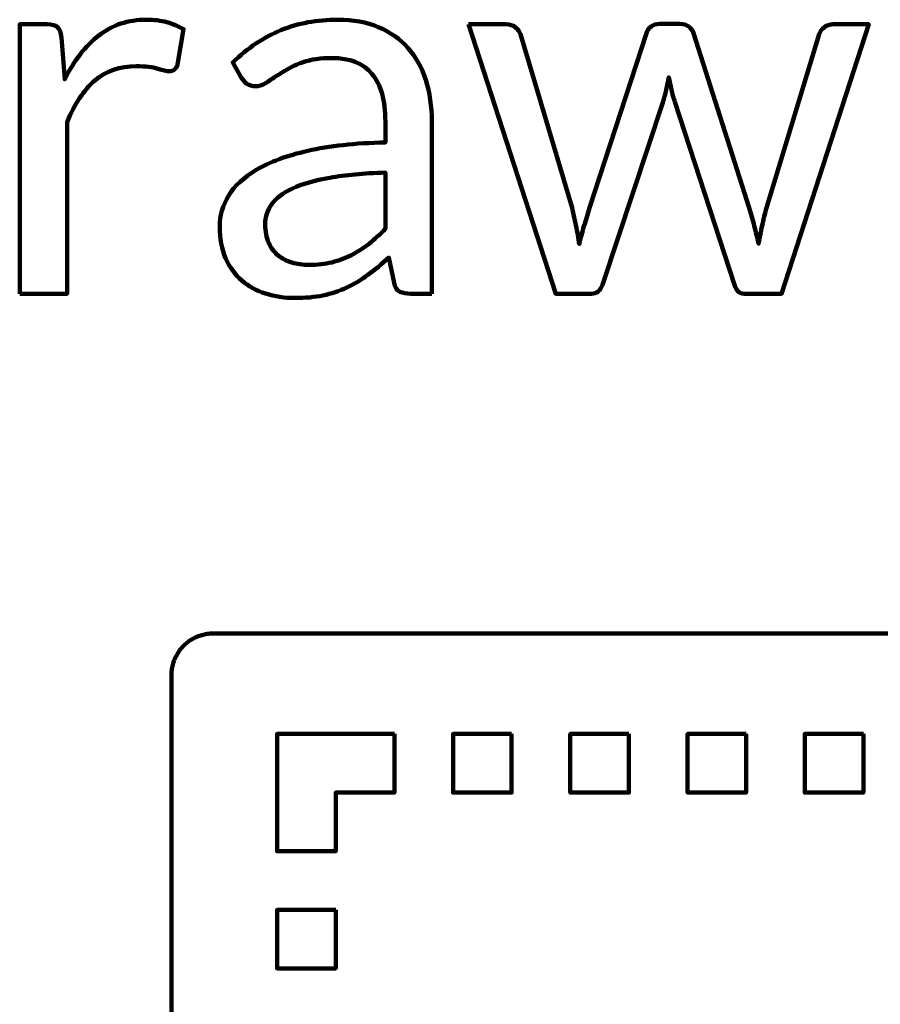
# Model space of a CAD drawing. Header units: millimetres. Extents: x -633 to 605, y -921 to 687.
# Tile 43 of 83: x 229 to 270, y -319 to -272. Entities that reach past the tile are written whole.
import ezdxf

# ---------------------------------------------------------------- set-up
doc = ezdxf.new("R2010")
doc.units = ezdxf.units.MM
doc.header["$MEASUREMENT"] = 0
doc.layers.add('Layer 1', color=7, linetype='Continuous')

msp = doc.modelspace()

# ---------------------------------------------------------------- linework, layer by layer
at = {"layer": 'Layer 1', "color": 1, "lineweight": 100}
for points, knots in [([(228.5567, -284.7667), (228.5567, -284.7667), (228.5567, -271.8967), (228.5567, -271.8967), (228.5567, -271.8967), (228.5567, -271.8967), (229.8567, -271.8967), (229.8567, -271.8967), (229.8567, -271.8967), (230.1033, -271.8967), (230.2733, -271.9434), (230.3667, -272.0367), (230.3667, -272.0367), (230.46, -272.13), (230.5233, -272.2934), (230.5567, -272.5267), (230.5567, -272.5267), (230.5567, -272.5267), (230.7067, -274.5267), (230.7067, -274.5267), (230.7067, -274.5267), (231.1467, -273.6334), (231.69, -272.9334), (232.3367, -272.4267), (232.3367, -272.4267), (232.9833, -271.9267), (233.7433, -271.6767), (234.6167, -271.6767), (234.6167, -271.6767), (234.9767, -271.6767), (235.3, -271.7167), (235.5867, -271.7967), (235.5867, -271.7967), (235.8733, -271.8767), (236.14, -271.9867), (236.3867, -272.1267), (236.3867, -272.1267), (236.3867, -272.1267), (236.0967, -273.8167), (236.0967, -273.8167), (236.0967, -273.8167), (236.0367, -274.03), (235.9033, -274.1367), (235.6967, -274.1367), (235.6967, -274.1367), (235.5767, -274.1367), (235.3967, -274.0967), (235.1567, -274.0167), (235.1567, -274.0167), (234.91, -273.9367), (234.5667, -273.8967), (234.1267, -273.8967), (234.1267, -273.8967), (233.34, -273.8967), (232.68, -274.1234), (232.1467, -274.5767), (232.1467, -274.5767), (231.62, -275.0367), (231.1767, -275.7034), (230.8167, -276.5767), (230.8167, -276.5767), (230.8167, -276.5767), (230.8167, -284.7667), (230.8167, -284.7667), (230.8167, -284.7667), (230.8167, -284.7667), (228.5567, -284.7667), (228.5567, -284.7667)], [0, 0, 0, 0, 0.0555556, 0.0555556, 0.0555556, 0.0555556, 0.1111111, 0.1111111, 0.1111111, 0.1111111, 0.1666667, 0.1666667, 0.1666667, 0.1666667, 0.2222222, 0.2222222, 0.2222222, 0.2222222, 0.2777778, 0.2777778, 0.2777778, 0.2777778, 0.3333333, 0.3333333, 0.3333333, 0.3333333, 0.3888889, 0.3888889, 0.3888889, 0.3888889, 0.4444444, 0.4444444, 0.4444444, 0.4444444, 0.5, 0.5, 0.5, 0.5, 0.5555556, 0.5555556, 0.5555556, 0.5555556, 0.6111111, 0.6111111, 0.6111111, 0.6111111, 0.6666667, 0.6666667, 0.6666667, 0.6666667, 0.7222222, 0.7222222, 0.7222222, 0.7222222, 0.7777778, 0.7777778, 0.7777778, 0.7777778, 0.8333333, 0.8333333, 0.8333333, 0.8333333, 0.8888889, 0.8888889, 0.8888889, 0.8888889, 1, 1, 1, 1]), ([(248.2429, -284.7667), (248.2429, -284.7667), (247.2429, -284.7667), (247.2429, -284.7667), (247.2429, -284.7667), (247.0229, -284.7667), (246.8462, -284.7334), (246.7129, -284.6667), (246.7129, -284.6667), (246.5729, -284.6), (246.4829, -284.4567), (246.4429, -284.2367), (246.4429, -284.2367), (246.4429, -284.2367), (246.1929, -283.0367), (246.1929, -283.0367), (246.1929, -283.0367), (245.8529, -283.3434), (245.5195, -283.6167), (245.1929, -283.8567), (245.1929, -283.8567), (244.8729, -284.0967), (244.5362, -284.3), (244.1829, -284.4667), (244.1829, -284.4667), (243.8295, -284.6334), (243.4495, -284.76), (243.0429, -284.8467), (243.0429, -284.8467), (242.6429, -284.9267), (242.1962, -284.9667), (241.7029, -284.9667), (241.7029, -284.9667), (241.2029, -284.9667), (240.7362, -284.8967), (240.3029, -284.7567), (240.3029, -284.7567), (239.8695, -284.6167), (239.4895, -284.41), (239.1629, -284.1367), (239.1629, -284.1367), (238.8429, -283.8567), (238.5862, -283.5), (238.3929, -283.0667), (238.3929, -283.0667), (238.2062, -282.64), (238.1129, -282.1367), (238.1129, -281.5567), (238.1129, -281.5567), (238.1129, -281.0434), (238.2529, -280.5534), (238.5329, -280.0867), (238.5329, -280.0867), (238.8129, -279.62), (239.2629, -279.2034), (239.8829, -278.8367), (239.8829, -278.8367), (240.5029, -278.47), (241.3162, -278.17), (242.3229, -277.9367), (242.3229, -277.9367), (243.3362, -277.7034), (244.5695, -277.57), (246.0229, -277.5367), (246.0229, -277.5367), (246.0229, -277.5367), (246.0229, -276.5367), (246.0229, -276.5367), (246.0229, -276.5367), (246.0229, -275.5367), (245.8095, -274.78), (245.3829, -274.2667), (245.3829, -274.2667), (244.9562, -273.76), (244.3229, -273.5067), (243.4829, -273.5067), (243.4829, -273.5067), (242.9362, -273.5067), (242.4729, -273.5734), (242.0929, -273.7067), (242.0929, -273.7067), (241.7129, -273.8467), (241.3862, -274.0034), (241.1129, -274.1767), (241.1129, -274.1767), (240.8395, -274.35), (240.6029, -274.5067), (240.4029, -274.6467), (240.4029, -274.6467), (240.2029, -274.7867), (240.0062, -274.8567), (239.8129, -274.8567), (239.8129, -274.8567), (239.6595, -274.8567), (239.5262, -274.8167), (239.4129, -274.7367), (239.4129, -274.7367), (239.2995, -274.6567), (239.2095, -274.5567), (239.1429, -274.4367), (239.1429, -274.4367), (239.1429, -274.4367), (238.7329, -273.7167), (238.7329, -273.7167), (238.7329, -273.7167), (239.4462, -273.03), (240.2129, -272.5167), (241.0329, -272.1767), (241.0329, -272.1767), (241.8529, -271.8434), (242.7629, -271.6767), (243.7629, -271.6767), (243.7629, -271.6767), (244.4829, -271.6767), (245.1229, -271.7934), (245.6829, -272.0267), (245.6829, -272.0267), (246.2429, -272.2667), (246.7129, -272.5967), (247.0929, -273.0167), (247.0929, -273.0167), (247.4729, -273.4434), (247.7595, -273.9567), (247.9529, -274.5567), (247.9529, -274.5567), (248.1462, -275.1567), (248.2429, -275.8167), (248.2429, -276.5367), (248.2429, -276.5367), (248.2429, -276.5367), (248.2429, -284.7667), (248.2429, -284.7667)], [0, 0, 0, 0, 0.0294118, 0.0294118, 0.0294118, 0.0294118, 0.0588235, 0.0588235, 0.0588235, 0.0588235, 0.0882353, 0.0882353, 0.0882353, 0.0882353, 0.1176471, 0.1176471, 0.1176471, 0.1176471, 0.1470588, 0.1470588, 0.1470588, 0.1470588, 0.1764706, 0.1764706, 0.1764706, 0.1764706, 0.2058824, 0.2058824, 0.2058824, 0.2058824, 0.2352941, 0.2352941, 0.2352941, 0.2352941, 0.2647059, 0.2647059, 0.2647059, 0.2647059, 0.2941176, 0.2941176, 0.2941176, 0.2941176, 0.3235294, 0.3235294, 0.3235294, 0.3235294, 0.3529412, 0.3529412, 0.3529412, 0.3529412, 0.3823529, 0.3823529, 0.3823529, 0.3823529, 0.4117647, 0.4117647, 0.4117647, 0.4117647, 0.4411765, 0.4411765, 0.4411765, 0.4411765, 0.4705882, 0.4705882, 0.4705882, 0.4705882, 0.5, 0.5, 0.5, 0.5, 0.5294118, 0.5294118, 0.5294118, 0.5294118, 0.5588235, 0.5588235, 0.5588235, 0.5588235, 0.5882353, 0.5882353, 0.5882353, 0.5882353, 0.6176471, 0.6176471, 0.6176471, 0.6176471, 0.6470588, 0.6470588, 0.6470588, 0.6470588, 0.6764706, 0.6764706, 0.6764706, 0.6764706, 0.7058824, 0.7058824, 0.7058824, 0.7058824, 0.7352941, 0.7352941, 0.7352941, 0.7352941, 0.7647059, 0.7647059, 0.7647059, 0.7647059, 0.7941176, 0.7941176, 0.7941176, 0.7941176, 0.8235294, 0.8235294, 0.8235294, 0.8235294, 0.8529412, 0.8529412, 0.8529412, 0.8529412, 0.8823529, 0.8823529, 0.8823529, 0.8823529, 0.9117647, 0.9117647, 0.9117647, 0.9117647, 0.9411765, 0.9411765, 0.9411765, 0.9411765, 1, 1, 1, 1]), ([(250.0007, -271.8967), (250.0007, -271.8967), (251.7807, -271.8967), (251.7807, -271.8967), (251.7807, -271.8967), (251.9673, -271.8967), (252.1173, -271.9434), (252.2307, -272.0367), (252.2307, -272.0367), (252.3507, -272.13), (252.4307, -272.24), (252.4707, -272.3667), (252.4707, -272.3667), (252.4707, -272.3667), (254.9407, -280.6567), (254.9407, -280.6567), (254.9407, -280.6567), (255.0073, -280.9567), (255.0707, -281.25), (255.1307, -281.5367), (255.1307, -281.5367), (255.1907, -281.8167), (255.2407, -282.1034), (255.2807, -282.3967), (255.2807, -282.3967), (255.3473, -282.1034), (255.424, -281.8167), (255.5107, -281.5367), (255.5107, -281.5367), (255.5973, -281.25), (255.6873, -280.9567), (255.7807, -280.6567), (255.7807, -280.6567), (255.7807, -280.6567), (258.4907, -272.3167), (258.4907, -272.3167), (258.4907, -272.3167), (258.5373, -272.19), (258.614, -272.0867), (258.7207, -272.0067), (258.7207, -272.0067), (258.8273, -271.92), (258.9607, -271.8767), (259.1207, -271.8767), (259.1207, -271.8767), (259.1207, -271.8767), (260.0907, -271.8767), (260.0907, -271.8767), (260.0907, -271.8767), (260.264, -271.8767), (260.404, -271.92), (260.5107, -272.0067), (260.5107, -272.0067), (260.624, -272.0867), (260.7007, -272.19), (260.7407, -272.3167), (260.7407, -272.3167), (260.7407, -272.3167), (263.4007, -280.6567), (263.4007, -280.6567), (263.4007, -280.6567), (263.494, -280.95), (263.574, -281.24), (263.6407, -281.5267), (263.6407, -281.5267), (263.714, -281.8134), (263.784, -282.0967), (263.8507, -282.3767), (263.8507, -282.3767), (263.8973, -282.0967), (263.954, -281.8067), (264.0207, -281.5067), (264.0207, -281.5067), (264.0873, -281.2), (264.1573, -280.9167), (264.2307, -280.6567), (264.2307, -280.6567), (264.2307, -280.6567), (266.7507, -272.3667), (266.7507, -272.3667), (266.7507, -272.3667), (266.7907, -272.2334), (266.8707, -272.1234), (266.9907, -272.0367), (266.9907, -272.0367), (267.1107, -271.9434), (267.2507, -271.8967), (267.4107, -271.8967), (267.4107, -271.8967), (267.4107, -271.8967), (269.1107, -271.8967), (269.1107, -271.8967), (269.1107, -271.8967), (269.1107, -271.8967), (264.9507, -284.7667), (264.9507, -284.7667), (264.9507, -284.7667), (264.9507, -284.7667), (263.1607, -284.7667), (263.1607, -284.7667), (263.1607, -284.7667), (262.934, -284.7667), (262.7807, -284.6234), (262.7007, -284.3367), (262.7007, -284.3367), (262.7007, -284.3367), (259.8507, -275.6067), (259.8507, -275.6067), (259.8507, -275.6067), (259.784, -275.4134), (259.7307, -275.2167), (259.6907, -275.0167), (259.6907, -275.0167), (259.644, -274.8167), (259.6007, -274.62), (259.5607, -274.4267), (259.5607, -274.4267), (259.5207, -274.62), (259.4773, -274.82), (259.4307, -275.0267), (259.4307, -275.0267), (259.3907, -275.2267), (259.3373, -275.4267), (259.2707, -275.6267), (259.2707, -275.6267), (259.2707, -275.6267), (256.3907, -284.3367), (256.3907, -284.3367), (256.3907, -284.3367), (256.2973, -284.6234), (256.124, -284.7667), (255.8707, -284.7667), (255.8707, -284.7667), (255.8707, -284.7667), (254.1607, -284.7667), (254.1607, -284.7667), (254.1607, -284.7667), (254.1607, -284.7667), (250.0007, -271.8967), (250.0007, -271.8967)], [0, 0, 0, 0, 0.0277778, 0.0277778, 0.0277778, 0.0277778, 0.0555556, 0.0555556, 0.0555556, 0.0555556, 0.0833333, 0.0833333, 0.0833333, 0.0833333, 0.1111111, 0.1111111, 0.1111111, 0.1111111, 0.1388889, 0.1388889, 0.1388889, 0.1388889, 0.1666667, 0.1666667, 0.1666667, 0.1666667, 0.1944444, 0.1944444, 0.1944444, 0.1944444, 0.2222222, 0.2222222, 0.2222222, 0.2222222, 0.25, 0.25, 0.25, 0.25, 0.2777778, 0.2777778, 0.2777778, 0.2777778, 0.3055556, 0.3055556, 0.3055556, 0.3055556, 0.3333333, 0.3333333, 0.3333333, 0.3333333, 0.3611111, 0.3611111, 0.3611111, 0.3611111, 0.3888889, 0.3888889, 0.3888889, 0.3888889, 0.4166667, 0.4166667, 0.4166667, 0.4166667, 0.4444444, 0.4444444, 0.4444444, 0.4444444, 0.4722222, 0.4722222, 0.4722222, 0.4722222, 0.5, 0.5, 0.5, 0.5, 0.5277778, 0.5277778, 0.5277778, 0.5277778, 0.5555556, 0.5555556, 0.5555556, 0.5555556, 0.5833333, 0.5833333, 0.5833333, 0.5833333, 0.6111111, 0.6111111, 0.6111111, 0.6111111, 0.6388889, 0.6388889, 0.6388889, 0.6388889, 0.6666667, 0.6666667, 0.6666667, 0.6666667, 0.6944444, 0.6944444, 0.6944444, 0.6944444, 0.7222222, 0.7222222, 0.7222222, 0.7222222, 0.75, 0.75, 0.75, 0.75, 0.7777778, 0.7777778, 0.7777778, 0.7777778, 0.8055556, 0.8055556, 0.8055556, 0.8055556, 0.8333333, 0.8333333, 0.8333333, 0.8333333, 0.8611111, 0.8611111, 0.8611111, 0.8611111, 0.8888889, 0.8888889, 0.8888889, 0.8888889, 0.9166667, 0.9166667, 0.9166667, 0.9166667, 0.9444444, 0.9444444, 0.9444444, 0.9444444, 1, 1, 1, 1]), ([(242.3829, -283.3867), (242.7762, -283.3867), (243.1395, -283.3467), (243.4729, -283.2667), (243.4729, -283.2667), (243.7995, -283.18), (244.1095, -283.0634), (244.4029, -282.9167), (244.4029, -282.9167), (244.6962, -282.77), (244.9762, -282.59), (245.2429, -282.3767), (245.2429, -282.3767), (245.5095, -282.1634), (245.7695, -281.9234), (246.0229, -281.6567), (246.0229, -281.6567), (246.0229, -281.6567), (246.0229, -278.9767), (246.0229, -278.9767), (246.0229, -278.9767), (244.9829, -279.01), (244.0995, -279.0934), (243.3729, -279.2267), (243.3729, -279.2267), (242.6395, -279.3534), (242.0462, -279.5234), (241.5929, -279.7367), (241.5929, -279.7367), (241.1329, -279.95), (240.7995, -280.2), (240.5929, -280.4867), (240.5929, -280.4867), (240.3862, -280.7734), (240.2829, -281.0967), (240.2829, -281.4567), (240.2829, -281.4567), (240.2829, -281.79), (240.3395, -282.08), (240.4529, -282.3267), (240.4529, -282.3267), (240.5595, -282.5734), (240.7062, -282.7734), (240.8929, -282.9267), (240.8929, -282.9267), (241.0795, -283.0867), (241.2995, -283.2034), (241.5529, -283.2767), (241.5529, -283.2767), (241.8062, -283.35), (242.0829, -283.3867), (242.3829, -283.3867)], [0, 0, 0, 0, 0.0714286, 0.0714286, 0.0714286, 0.0714286, 0.1428571, 0.1428571, 0.1428571, 0.1428571, 0.2142857, 0.2142857, 0.2142857, 0.2142857, 0.2857143, 0.2857143, 0.2857143, 0.2857143, 0.3571429, 0.3571429, 0.3571429, 0.3571429, 0.4285714, 0.4285714, 0.4285714, 0.4285714, 0.5, 0.5, 0.5, 0.5, 0.5714286, 0.5714286, 0.5714286, 0.5714286, 0.6428571, 0.6428571, 0.6428571, 0.6428571, 0.7142857, 0.7142857, 0.7142857, 0.7142857, 0.7857143, 0.7857143, 0.7857143, 0.7857143, 0.8571429, 0.8571429, 0.8571429, 0.8571429, 1, 1, 1, 1])]:
    msp.add_open_spline(points, degree=3, knots=knots, dxfattribs=at)
at = {"layer": 'Layer 1', "lineweight": 100}
for points, knots in [([(303.4676, -300.9901), (303.4676, -300.9901), (303.5306, -300.9931), (303.5306, -300.9931), (303.5306, -300.9931), (303.5306, -300.9931), (303.5936, -300.9981), (303.5936, -300.9981), (303.5936, -300.9981), (303.5936, -300.9981), (303.6566, -301.0051), (303.6566, -301.0051), (303.6566, -301.0051), (303.6566, -301.0051), (303.7196, -301.0141), (303.7196, -301.0141), (303.7196, -301.0141), (303.7196, -301.0141), (303.7816, -301.0251), (303.7816, -301.0251), (303.7816, -301.0251), (303.7816, -301.0251), (303.8436, -301.0381), (303.8436, -301.0381), (303.8436, -301.0381), (303.8436, -301.0381), (303.9056, -301.0531), (303.9056, -301.0531), (303.9056, -301.0531), (303.9056, -301.0531), (303.9666, -301.0691), (303.9666, -301.0691), (303.9666, -301.0691), (303.9666, -301.0691), (304.0266, -301.0881), (304.0266, -301.0881), (304.0266, -301.0881), (304.0266, -301.0881), (304.0866, -301.1091), (304.0866, -301.1091), (304.0866, -301.1091), (304.0866, -301.1091), (304.1456, -301.1311), (304.1456, -301.1311), (304.1456, -301.1311), (304.1456, -301.1311), (304.2036, -301.1561), (304.2036, -301.1561), (304.2036, -301.1561), (304.2036, -301.1561), (304.2616, -301.1821), (304.2616, -301.1821), (304.2616, -301.1821), (304.2616, -301.1821), (304.3186, -301.2101), (304.3186, -301.2101), (304.3186, -301.2101), (304.3186, -301.2101), (304.3736, -301.2401), (304.3736, -301.2401), (304.3736, -301.2401), (304.3736, -301.2401), (304.4286, -301.2711), (304.4286, -301.2711), (304.4286, -301.2711), (304.4286, -301.2711), (304.4826, -301.3041), (304.4826, -301.3041), (304.4826, -301.3041), (304.4826, -301.3041), (304.5356, -301.3391), (304.5356, -301.3391), (304.5356, -301.3391), (304.5356, -301.3391), (304.5866, -301.3761), (304.5866, -301.3761), (304.5866, -301.3761), (304.5866, -301.3761), (304.6376, -301.4141), (304.6376, -301.4141), (304.6376, -301.4141), (304.6376, -301.4141), (304.6866, -301.4541), (304.6866, -301.4541), (304.6866, -301.4541), (304.6866, -301.4541), (304.7346, -301.4951), (304.7346, -301.4951), (304.7346, -301.4951), (304.7346, -301.4951), (304.7806, -301.5381), (304.7806, -301.5381), (304.7806, -301.5381), (304.7806, -301.5381), (304.8266, -301.5821), (304.8266, -301.5821), (304.8266, -301.5821), (304.8266, -301.5821), (304.8696, -301.6281), (304.8696, -301.6281), (304.8696, -301.6281), (304.8696, -301.6281), (304.9126, -301.6751), (304.9126, -301.6751), (304.9126, -301.6751), (304.9126, -301.6751), (304.9526, -301.7231), (304.9526, -301.7231), (304.9526, -301.7231), (304.9526, -301.7231), (304.9926, -301.7731), (304.9926, -301.7731), (304.9926, -301.7731), (304.9926, -301.7731), (305.0296, -301.8241), (305.0296, -301.8241), (305.0296, -301.8241), (305.0296, -301.8241), (305.0656, -301.8751), (305.0656, -301.8751), (305.0656, -301.8751), (305.0656, -301.8751), (305.1006, -301.9291), (305.1006, -301.9291), (305.1006, -301.9291), (305.1006, -301.9291), (305.1326, -301.9831), (305.1326, -301.9831), (305.1326, -301.9831), (305.1326, -301.9831), (305.1636, -302.0381), (305.1636, -302.0381), (305.1636, -302.0381), (305.1636, -302.0381), (305.1936, -302.0941), (305.1936, -302.0941), (305.1936, -302.0941), (305.1936, -302.0941), (305.2206, -302.1511), (305.2206, -302.1511), (305.2206, -302.1511), (305.2206, -302.1511), (305.2466, -302.2091), (305.2466, -302.2091), (305.2466, -302.2091), (305.2466, -302.2091), (305.2696, -302.2671), (305.2696, -302.2671), (305.2696, -302.2671), (305.2696, -302.2671), (305.2916, -302.3271), (305.2916, -302.3271), (305.2916, -302.3271), (305.2916, -302.3271), (305.3116, -302.3871), (305.3116, -302.3871), (305.3116, -302.3871), (305.3116, -302.3871), (305.3296, -302.4471), (305.3296, -302.4471), (305.3296, -302.4471), (305.3296, -302.4471), (305.3456, -302.5081), (305.3456, -302.5081), (305.3456, -302.5081), (305.3456, -302.5081), (305.3606, -302.5701), (305.3606, -302.5701), (305.3606, -302.5701), (305.3606, -302.5701), (305.3726, -302.6321), (305.3726, -302.6321), (305.3726, -302.6321), (305.3726, -302.6321), (305.3826, -302.6951), (305.3826, -302.6951), (305.3826, -302.6951), (305.3826, -302.6951), (305.3916, -302.7571), (305.3916, -302.7571), (305.3916, -302.7571), (305.3916, -302.7571), (305.3976, -302.8201), (305.3976, -302.8201), (305.3976, -302.8201), (305.3976, -302.8201), (305.4016, -302.8831), (305.4016, -302.8831), (305.4016, -302.8831), (305.4016, -302.8831), (305.4046, -302.9461), (305.4046, -302.9461), (305.4046, -302.9461), (305.4046, -302.9461), (305.4046, -378.5891), (305.4046, -378.5891), (305.4046, -378.5891), (305.4046, -378.5891), (305.4036, -378.6521), (305.4036, -378.6521), (305.4036, -378.6521), (305.4036, -378.6521), (305.4006, -378.7151), (305.4006, -378.7151), (305.4006, -378.7151), (305.4006, -378.7151), (305.3956, -378.7781), (305.3956, -378.7781), (305.3956, -378.7781), (305.3956, -378.7781), (305.3886, -378.8411), (305.3886, -378.8411), (305.3886, -378.8411), (305.3886, -378.8411), (305.3796, -378.9041), (305.3796, -378.9041), (305.3796, -378.9041), (305.3796, -378.9041), (305.3686, -378.9661), (305.3686, -378.9661), (305.3686, -378.9661), (305.3686, -378.9661), (305.3556, -379.0281), (305.3556, -379.0281), (305.3556, -379.0281), (305.3556, -379.0281), (305.3406, -379.0901), (305.3406, -379.0901), (305.3406, -379.0901), (305.3406, -379.0901), (305.3246, -379.1511), (305.3246, -379.1511), (305.3246, -379.1511), (305.3246, -379.1511), (305.3056, -379.2111), (305.3056, -379.2111), (305.3056, -379.2111), (305.3056, -379.2111), (305.2846, -379.2711), (305.2846, -379.2711), (305.2846, -379.2711), (305.2846, -379.2711), (305.2626, -379.3301), (305.2626, -379.3301), (305.2626, -379.3301), (305.2626, -379.3301), (305.2376, -379.3881), (305.2376, -379.3881), (305.2376, -379.3881), (305.2376, -379.3881), (305.2116, -379.4461), (305.2116, -379.4461), (305.2116, -379.4461), (305.2116, -379.4461), (305.1836, -379.5031), (305.1836, -379.5031), (305.1836, -379.5031), (305.1836, -379.5031), (305.1536, -379.5581), (305.1536, -379.5581), (305.1536, -379.5581), (305.1536, -379.5581), (305.1226, -379.6131), (305.1226, -379.6131), (305.1226, -379.6131), (305.1226, -379.6131), (305.0896, -379.6671), (305.0896, -379.6671), (305.0896, -379.6671), (305.0896, -379.6671), (305.0546, -379.7201), (305.0546, -379.7201), (305.0546, -379.7201), (305.0546, -379.7201), (305.0176, -379.7711), (305.0176, -379.7711), (305.0176, -379.7711), (305.0176, -379.7711), (304.9796, -379.8221), (304.9796, -379.8221), (304.9796, -379.8221), (304.9796, -379.8221), (304.9396, -379.8711), (304.9396, -379.8711), (304.9396, -379.8711), (304.9396, -379.8711), (304.8986, -379.9191), (304.8986, -379.9191), (304.8986, -379.9191), (304.8986, -379.9191), (304.8556, -379.9651), (304.8556, -379.9651), (304.8556, -379.9651), (304.8556, -379.9651), (304.8116, -380.0111), (304.8116, -380.0111), (304.8116, -380.0111), (304.8116, -380.0111), (304.7656, -380.0541), (304.7656, -380.0541), (304.7656, -380.0541), (304.7656, -380.0541), (304.7186, -380.0971), (304.7186, -380.0971), (304.7186, -380.0971), (304.7186, -380.0971), (304.6706, -380.1371), (304.6706, -380.1371), (304.6706, -380.1371), (304.6706, -380.1371), (304.6206, -380.1771), (304.6206, -380.1771), (304.6206, -380.1771), (304.6206, -380.1771), (304.5696, -380.2141), (304.5696, -380.2141), (304.5696, -380.2141), (304.5696, -380.2141), (304.5186, -380.2501), (304.5186, -380.2501), (304.5186, -380.2501), (304.5186, -380.2501), (304.4646, -380.2851), (304.4646, -380.2851), (304.4646, -380.2851), (304.4646, -380.2851), (304.4106, -380.3171), (304.4106, -380.3171), (304.4106, -380.3171), (304.4106, -380.3171), (304.3556, -380.3481), (304.3556, -380.3481), (304.3556, -380.3481), (304.3556, -380.3481), (304.2996, -380.3781), (304.2996, -380.3781), (304.2996, -380.3781), (304.2996, -380.3781), (304.2426, -380.4051), (304.2426, -380.4051), (304.2426, -380.4051), (304.2426, -380.4051), (304.1846, -380.4311), (304.1846, -380.4311), (304.1846, -380.4311), (304.1846, -380.4311), (304.1266, -380.4541), (304.1266, -380.4541), (304.1266, -380.4541), (304.1266, -380.4541), (304.0666, -380.4761), (304.0666, -380.4761), (304.0666, -380.4761), (304.0666, -380.4761), (304.0066, -380.4961), (304.0066, -380.4961), (304.0066, -380.4961), (304.0066, -380.4961), (303.9466, -380.5141), (303.9466, -380.5141), (303.9466, -380.5141), (303.9466, -380.5141), (303.8856, -380.5301), (303.8856, -380.5301), (303.8856, -380.5301), (303.8856, -380.5301), (303.8236, -380.5451), (303.8236, -380.5451), (303.8236, -380.5451), (303.8236, -380.5451), (303.7616, -380.5571), (303.7616, -380.5571), (303.7616, -380.5571), (303.7616, -380.5571), (303.6986, -380.5671), (303.6986, -380.5671), (303.6986, -380.5671), (303.6986, -380.5671), (303.6366, -380.5761), (303.6366, -380.5761), (303.6366, -380.5761), (303.6366, -380.5761), (303.5736, -380.5821), (303.5736, -380.5821), (303.5736, -380.5821), (303.5736, -380.5821), (303.5106, -380.5861), (303.5106, -380.5861), (303.5106, -380.5861), (303.5106, -380.5861), (303.4476, -380.5891), (303.4476, -380.5891), (303.4476, -380.5891), (303.4476, -380.5891), (237.8046, -380.5891), (237.8046, -380.5891), (237.8046, -380.5891), (237.8046, -380.5891), (237.7416, -380.5881), (237.7416, -380.5881), (237.7416, -380.5881), (237.7416, -380.5881), (237.6786, -380.5851), (237.6786, -380.5851), (237.6786, -380.5851), (237.6786, -380.5851), (237.6156, -380.5801), (237.6156, -380.5801), (237.6156, -380.5801), (237.6156, -380.5801), (237.5526, -380.5731), (237.5526, -380.5731), (237.5526, -380.5731), (237.5526, -380.5731), (237.4896, -380.5641), (237.4896, -380.5641), (237.4896, -380.5641), (237.4896, -380.5641), (237.4276, -380.5531), (237.4276, -380.5531), (237.4276, -380.5531), (237.4276, -380.5531), (237.3656, -380.5401), (237.3656, -380.5401), (237.3656, -380.5401), (237.3656, -380.5401), (237.3036, -380.5251), (237.3036, -380.5251), (237.3036, -380.5251), (237.3036, -380.5251), (237.2426, -380.5091), (237.2426, -380.5091), (237.2426, -380.5091), (237.2426, -380.5091), (237.1826, -380.4901), (237.1826, -380.4901), (237.1826, -380.4901), (237.1826, -380.4901), (237.1226, -380.4691), (237.1226, -380.4691), (237.1226, -380.4691), (237.1226, -380.4691), (237.0636, -380.4471), (237.0636, -380.4471), (237.0636, -380.4471), (237.0636, -380.4471), (237.0056, -380.4221), (237.0056, -380.4221), (237.0056, -380.4221), (237.0056, -380.4221), (236.9476, -380.3961), (236.9476, -380.3961), (236.9476, -380.3961), (236.9476, -380.3961), (236.8906, -380.3681), (236.8906, -380.3681), (236.8906, -380.3681), (236.8906, -380.3681), (236.8356, -380.3381), (236.8356, -380.3381), (236.8356, -380.3381), (236.8356, -380.3381), (236.7806, -380.3071), (236.7806, -380.3071), (236.7806, -380.3071), (236.7806, -380.3071), (236.7266, -380.2741), (236.7266, -380.2741), (236.7266, -380.2741), (236.7266, -380.2741), (236.6736, -380.2391), (236.6736, -380.2391), (236.6736, -380.2391), (236.6736, -380.2391), (236.6226, -380.2021), (236.6226, -380.2021), (236.6226, -380.2021), (236.6226, -380.2021), (236.5716, -380.1641), (236.5716, -380.1641), (236.5716, -380.1641), (236.5716, -380.1641), (236.5226, -380.1241), (236.5226, -380.1241), (236.5226, -380.1241), (236.5226, -380.1241), (236.4746, -380.0831), (236.4746, -380.0831), (236.4746, -380.0831), (236.4746, -380.0831), (236.4286, -380.0401), (236.4286, -380.0401), (236.4286, -380.0401), (236.4286, -380.0401), (236.3826, -379.9961), (236.3826, -379.9961), (236.3826, -379.9961), (236.3826, -379.9961), (236.3396, -379.9501), (236.3396, -379.9501), (236.3396, -379.9501), (236.3396, -379.9501), (236.2966, -379.9031), (236.2966, -379.9031), (236.2966, -379.9031), (236.2966, -379.9031), (236.2566, -379.8551), (236.2566, -379.8551), (236.2566, -379.8551), (236.2566, -379.8551), (236.2166, -379.8051), (236.2166, -379.8051), (236.2166, -379.8051), (236.2166, -379.8051), (236.1796, -379.7541), (236.1796, -379.7541), (236.1796, -379.7541), (236.1796, -379.7541), (236.1436, -379.7031), (236.1436, -379.7031), (236.1436, -379.7031), (236.1436, -379.7031), (236.1086, -379.6491), (236.1086, -379.6491), (236.1086, -379.6491), (236.1086, -379.6491), (236.0766, -379.5951), (236.0766, -379.5951), (236.0766, -379.5951), (236.0766, -379.5951), (236.0456, -379.5401), (236.0456, -379.5401), (236.0456, -379.5401), (236.0456, -379.5401), (236.0156, -379.4841), (236.0156, -379.4841), (236.0156, -379.4841), (236.0156, -379.4841), (235.9886, -379.4271), (235.9886, -379.4271), (235.9886, -379.4271), (235.9886, -379.4271), (235.9626, -379.3691), (235.9626, -379.3691), (235.9626, -379.3691), (235.9626, -379.3691), (235.9396, -379.3111), (235.9396, -379.3111), (235.9396, -379.3111), (235.9396, -379.3111), (235.9176, -379.2511), (235.9176, -379.2511), (235.9176, -379.2511), (235.9176, -379.2511), (235.8976, -379.1911), (235.8976, -379.1911), (235.8976, -379.1911), (235.8976, -379.1911), (235.8796, -379.1311), (235.8796, -379.1311), (235.8796, -379.1311), (235.8796, -379.1311), (235.8636, -379.0701), (235.8636, -379.0701), (235.8636, -379.0701), (235.8636, -379.0701), (235.8486, -379.0081), (235.8486, -379.0081), (235.8486, -379.0081), (235.8486, -379.0081), (235.8366, -378.9461), (235.8366, -378.9461), (235.8366, -378.9461), (235.8366, -378.9461), (235.8266, -378.8831), (235.8266, -378.8831), (235.8266, -378.8831), (235.8266, -378.8831), (235.8176, -378.8211), (235.8176, -378.8211), (235.8176, -378.8211), (235.8176, -378.8211), (235.8116, -378.7581), (235.8116, -378.7581), (235.8116, -378.7581), (235.8116, -378.7581), (235.8076, -378.6951), (235.8076, -378.6951), (235.8076, -378.6951), (235.8076, -378.6951), (235.8046, -378.6321), (235.8046, -378.6321), (235.8046, -378.6321), (235.8046, -378.6321), (235.8046, -302.9891), (235.8046, -302.9891), (235.8046, -302.9891), (235.8046, -302.9891), (235.8056, -302.9261), (235.8056, -302.9261), (235.8056, -302.9261), (235.8056, -302.9261), (235.8086, -302.8631), (235.8086, -302.8631), (235.8086, -302.8631), (235.8086, -302.8631), (235.8136, -302.8001), (235.8136, -302.8001), (235.8136, -302.8001), (235.8136, -302.8001), (235.8206, -302.7371), (235.8206, -302.7371), (235.8206, -302.7371), (235.8206, -302.7371), (235.8296, -302.6741), (235.8296, -302.6741), (235.8296, -302.6741), (235.8296, -302.6741), (235.8406, -302.6121), (235.8406, -302.6121), (235.8406, -302.6121), (235.8406, -302.6121), (235.8536, -302.5501), (235.8536, -302.5501), (235.8536, -302.5501), (235.8536, -302.5501), (235.8686, -302.4881), (235.8686, -302.4881), (235.8686, -302.4881), (235.8686, -302.4881), (235.8846, -302.4271), (235.8846, -302.4271), (235.8846, -302.4271), (235.8846, -302.4271), (235.9036, -302.3671), (235.9036, -302.3671), (235.9036, -302.3671), (235.9036, -302.3671), (235.9246, -302.3071), (235.9246, -302.3071), (235.9246, -302.3071), (235.9246, -302.3071), (235.9466, -302.2481), (235.9466, -302.2481), (235.9466, -302.2481), (235.9466, -302.2481), (235.9716, -302.1901), (235.9716, -302.1901), (235.9716, -302.1901), (235.9716, -302.1901), (235.9976, -302.1321), (235.9976, -302.1321), (235.9976, -302.1321), (235.9976, -302.1321), (236.0256, -302.0751), (236.0256, -302.0751), (236.0256, -302.0751), (236.0256, -302.0751), (236.0556, -302.0201), (236.0556, -302.0201), (236.0556, -302.0201), (236.0556, -302.0201), (236.0866, -301.9651), (236.0866, -301.9651), (236.0866, -301.9651), (236.0866, -301.9651), (236.1196, -301.9111), (236.1196, -301.9111), (236.1196, -301.9111), (236.1196, -301.9111), (236.1546, -301.8581), (236.1546, -301.8581), (236.1546, -301.8581), (236.1546, -301.8581), (236.1916, -301.8071), (236.1916, -301.8071), (236.1916, -301.8071), (236.1916, -301.8071), (236.2296, -301.7561), (236.2296, -301.7561), (236.2296, -301.7561), (236.2296, -301.7561), (236.2696, -301.7071), (236.2696, -301.7071), (236.2696, -301.7071), (236.2696, -301.7071), (236.3106, -301.6591), (236.3106, -301.6591), (236.3106, -301.6591), (236.3106, -301.6591), (236.3536, -301.6131), (236.3536, -301.6131), (236.3536, -301.6131), (236.3536, -301.6131), (236.3976, -301.5671), (236.3976, -301.5671), (236.3976, -301.5671), (236.3976, -301.5671), (236.4436, -301.5241), (236.4436, -301.5241), (236.4436, -301.5241), (236.4436, -301.5241), (236.4906, -301.4811), (236.4906, -301.4811), (236.4906, -301.4811), (236.4906, -301.4811), (236.5386, -301.4411), (236.5386, -301.4411), (236.5386, -301.4411), (236.5386, -301.4411), (236.5886, -301.4011), (236.5886, -301.4011), (236.5886, -301.4011), (236.5886, -301.4011), (236.6396, -301.3641), (236.6396, -301.3641), (236.6396, -301.3641), (236.6396, -301.3641), (236.6906, -301.3281), (236.6906, -301.3281), (236.6906, -301.3281), (236.6906, -301.3281), (236.7446, -301.2931), (236.7446, -301.2931), (236.7446, -301.2931), (236.7446, -301.2931), (236.7986, -301.2611), (236.7986, -301.2611), (236.7986, -301.2611), (236.7986, -301.2611), (236.8536, -301.2301), (236.8536, -301.2301), (236.8536, -301.2301), (236.8536, -301.2301), (236.9096, -301.2001), (236.9096, -301.2001), (236.9096, -301.2001), (236.9096, -301.2001), (236.9666, -301.1731), (236.9666, -301.1731), (236.9666, -301.1731), (236.9666, -301.1731), (237.0246, -301.1471), (237.0246, -301.1471), (237.0246, -301.1471), (237.0246, -301.1471), (237.0826, -301.1241), (237.0826, -301.1241), (237.0826, -301.1241), (237.0826, -301.1241), (237.1426, -301.1021), (237.1426, -301.1021), (237.1426, -301.1021), (237.1426, -301.1021), (237.2026, -301.0821), (237.2026, -301.0821), (237.2026, -301.0821), (237.2026, -301.0821), (237.2626, -301.0641), (237.2626, -301.0641), (237.2626, -301.0641), (237.2626, -301.0641), (237.3236, -301.0481), (237.3236, -301.0481), (237.3236, -301.0481), (237.3236, -301.0481), (237.3856, -301.0331), (237.3856, -301.0331), (237.3856, -301.0331), (237.3856, -301.0331), (237.4476, -301.0211), (237.4476, -301.0211), (237.4476, -301.0211), (237.4476, -301.0211), (237.5106, -301.0111), (237.5106, -301.0111), (237.5106, -301.0111), (237.5106, -301.0111), (237.5726, -301.0021), (237.5726, -301.0021), (237.5726, -301.0021), (237.5726, -301.0021), (237.6356, -300.9961), (237.6356, -300.9961), (237.6356, -300.9961), (237.6356, -300.9961), (237.6986, -300.9921), (237.6986, -300.9921), (237.6986, -300.9921), (237.6986, -300.9921), (237.7616, -300.9891), (237.7616, -300.9891), (237.7616, -300.9891), (237.7616, -300.9891), (303.4046, -300.9891), (303.4046, -300.9891), (303.4046, -300.9891), (303.4046, -300.9891), (303.4676, -300.9901), (303.4676, -300.9901)], [0, 0, 0, 0, 0.0049751, 0.0049751, 0.0049751, 0.0049751, 0.0099502, 0.0099502, 0.0099502, 0.0099502, 0.0149254, 0.0149254, 0.0149254, 0.0149254, 0.0199005, 0.0199005, 0.0199005, 0.0199005, 0.0248756, 0.0248756, 0.0248756, 0.0248756, 0.0298507, 0.0298507, 0.0298507, 0.0298507, 0.0348259, 0.0348259, 0.0348259, 0.0348259, 0.039801, 0.039801, 0.039801, 0.039801, 0.0447761, 0.0447761, 0.0447761, 0.0447761, 0.0497512, 0.0497512, 0.0497512, 0.0497512, 0.0547264, 0.0547264, 0.0547264, 0.0547264, 0.0597015, 0.0597015, 0.0597015, 0.0597015, 0.0646766, 0.0646766, 0.0646766, 0.0646766, 0.0696517, 0.0696517, 0.0696517, 0.0696517, 0.0746269, 0.0746269, 0.0746269, 0.0746269, 0.079602, 0.079602, 0.079602, 0.079602, 0.0845771, 0.0845771, 0.0845771, 0.0845771, 0.0895522, 0.0895522, 0.0895522, 0.0895522, 0.0945274, 0.0945274, 0.0945274, 0.0945274, 0.0995025, 0.0995025, 0.0995025, 0.0995025, 0.1044776, 0.1044776, 0.1044776, 0.1044776, 0.1094527, 0.1094527, 0.1094527, 0.1094527, 0.1144279, 0.1144279, 0.1144279, 0.1144279, 0.119403, 0.119403, 0.119403, 0.119403, 0.1243781, 0.1243781, 0.1243781, 0.1243781, 0.1293532, 0.1293532, 0.1293532, 0.1293532, 0.1343284, 0.1343284, 0.1343284, 0.1343284, 0.1393035, 0.1393035, 0.1393035, 0.1393035, 0.1442786, 0.1442786, 0.1442786, 0.1442786, 0.1492537, 0.1492537, 0.1492537, 0.1492537, 0.1542289, 0.1542289, 0.1542289, 0.1542289, 0.159204, 0.159204, 0.159204, 0.159204, 0.1641791, 0.1641791, 0.1641791, 0.1641791, 0.1691542, 0.1691542, 0.1691542, 0.1691542, 0.1741294, 0.1741294, 0.1741294, 0.1741294, 0.1791045, 0.1791045, 0.1791045, 0.1791045, 0.1840796, 0.1840796, 0.1840796, 0.1840796, 0.1890547, 0.1890547, 0.1890547, 0.1890547, 0.1940299, 0.1940299, 0.1940299, 0.1940299, 0.199005, 0.199005, 0.199005, 0.199005, 0.2039801, 0.2039801, 0.2039801, 0.2039801, 0.2089552, 0.2089552, 0.2089552, 0.2089552, 0.2139303, 0.2139303, 0.2139303, 0.2139303, 0.2189055, 0.2189055, 0.2189055, 0.2189055, 0.2238806, 0.2238806, 0.2238806, 0.2238806, 0.2288557, 0.2288557, 0.2288557, 0.2288557, 0.2338308, 0.2338308, 0.2338308, 0.2338308, 0.238806, 0.238806, 0.238806, 0.238806, 0.2437811, 0.2437811, 0.2437811, 0.2437811, 0.2487562, 0.2487562, 0.2487562, 0.2487562, 0.2537313, 0.2537313, 0.2537313, 0.2537313, 0.2587065, 0.2587065, 0.2587065, 0.2587065, 0.2636816, 0.2636816, 0.2636816, 0.2636816, 0.2686567, 0.2686567, 0.2686567, 0.2686567, 0.2736318, 0.2736318, 0.2736318, 0.2736318, 0.278607, 0.278607, 0.278607, 0.278607, 0.2835821, 0.2835821, 0.2835821, 0.2835821, 0.2885572, 0.2885572, 0.2885572, 0.2885572, 0.2935323, 0.2935323, 0.2935323, 0.2935323, 0.2985075, 0.2985075, 0.2985075, 0.2985075, 0.3034826, 0.3034826, 0.3034826, 0.3034826, 0.3084577, 0.3084577, 0.3084577, 0.3084577, 0.3134328, 0.3134328, 0.3134328, 0.3134328, 0.318408, 0.318408, 0.318408, 0.318408, 0.3233831, 0.3233831, 0.3233831, 0.3233831, 0.3283582, 0.3283582, 0.3283582, 0.3283582, 0.3333333, 0.3333333, 0.3333333, 0.3333333, 0.3383085, 0.3383085, 0.3383085, 0.3383085, 0.3432836, 0.3432836, 0.3432836, 0.3432836, 0.3482587, 0.3482587, 0.3482587, 0.3482587, 0.3532338, 0.3532338, 0.3532338, 0.3532338, 0.358209, 0.358209, 0.358209, 0.358209, 0.3631841, 0.3631841, 0.3631841, 0.3631841, 0.3681592, 0.3681592, 0.3681592, 0.3681592, 0.3731343, 0.3731343, 0.3731343, 0.3731343, 0.3781095, 0.3781095, 0.3781095, 0.3781095, 0.3830846, 0.3830846, 0.3830846, 0.3830846, 0.3880597, 0.3880597, 0.3880597, 0.3880597, 0.3930348, 0.3930348, 0.3930348, 0.3930348, 0.39801, 0.39801, 0.39801, 0.39801, 0.4029851, 0.4029851, 0.4029851, 0.4029851, 0.4079602, 0.4079602, 0.4079602, 0.4079602, 0.4129353, 0.4129353, 0.4129353, 0.4129353, 0.4179104, 0.4179104, 0.4179104, 0.4179104, 0.4228856, 0.4228856, 0.4228856, 0.4228856, 0.4278607, 0.4278607, 0.4278607, 0.4278607, 0.4328358, 0.4328358, 0.4328358, 0.4328358, 0.4378109, 0.4378109, 0.4378109, 0.4378109, 0.4427861, 0.4427861, 0.4427861, 0.4427861, 0.4477612, 0.4477612, 0.4477612, 0.4477612, 0.4527363, 0.4527363, 0.4527363, 0.4527363, 0.4577114, 0.4577114, 0.4577114, 0.4577114, 0.4626866, 0.4626866, 0.4626866, 0.4626866, 0.4676617, 0.4676617, 0.4676617, 0.4676617, 0.4726368, 0.4726368, 0.4726368, 0.4726368, 0.4776119, 0.4776119, 0.4776119, 0.4776119, 0.4825871, 0.4825871, 0.4825871, 0.4825871, 0.4875622, 0.4875622, 0.4875622, 0.4875622, 0.4925373, 0.4925373, 0.4925373, 0.4925373, 0.4975124, 0.4975124, 0.4975124, 0.4975124, 0.5024876, 0.5024876, 0.5024876, 0.5024876, 0.5074627, 0.5074627, 0.5074627, 0.5074627, 0.5124378, 0.5124378, 0.5124378, 0.5124378, 0.5174129, 0.5174129, 0.5174129, 0.5174129, 0.5223881, 0.5223881, 0.5223881, 0.5223881, 0.5273632, 0.5273632, 0.5273632, 0.5273632, 0.5323383, 0.5323383, 0.5323383, 0.5323383, 0.5373134, 0.5373134, 0.5373134, 0.5373134, 0.5422886, 0.5422886, 0.5422886, 0.5422886, 0.5472637, 0.5472637, 0.5472637, 0.5472637, 0.5522388, 0.5522388, 0.5522388, 0.5522388, 0.5572139, 0.5572139, 0.5572139, 0.5572139, 0.5621891, 0.5621891, 0.5621891, 0.5621891, 0.5671642, 0.5671642, 0.5671642, 0.5671642, 0.5721393, 0.5721393, 0.5721393, 0.5721393, 0.5771144, 0.5771144, 0.5771144, 0.5771144, 0.5820896, 0.5820896, 0.5820896, 0.5820896, 0.5870647, 0.5870647, 0.5870647, 0.5870647, 0.5920398, 0.5920398, 0.5920398, 0.5920398, 0.5970149, 0.5970149, 0.5970149, 0.5970149, 0.60199, 0.60199, 0.60199, 0.60199, 0.6069652, 0.6069652, 0.6069652, 0.6069652, 0.6119403, 0.6119403, 0.6119403, 0.6119403, 0.6169154, 0.6169154, 0.6169154, 0.6169154, 0.6218905, 0.6218905, 0.6218905, 0.6218905, 0.6268657, 0.6268657, 0.6268657, 0.6268657, 0.6318408, 0.6318408, 0.6318408, 0.6318408, 0.6368159, 0.6368159, 0.6368159, 0.6368159, 0.641791, 0.641791, 0.641791, 0.641791, 0.6467662, 0.6467662, 0.6467662, 0.6467662, 0.6517413, 0.6517413, 0.6517413, 0.6517413, 0.6567164, 0.6567164, 0.6567164, 0.6567164, 0.6616915, 0.6616915, 0.6616915, 0.6616915, 0.6666667, 0.6666667, 0.6666667, 0.6666667, 0.6716418, 0.6716418, 0.6716418, 0.6716418, 0.6766169, 0.6766169, 0.6766169, 0.6766169, 0.681592, 0.681592, 0.681592, 0.681592, 0.6865672, 0.6865672, 0.6865672, 0.6865672, 0.6915423, 0.6915423, 0.6915423, 0.6915423, 0.6965174, 0.6965174, 0.6965174, 0.6965174, 0.7014925, 0.7014925, 0.7014925, 0.7014925, 0.7064677, 0.7064677, 0.7064677, 0.7064677, 0.7114428, 0.7114428, 0.7114428, 0.7114428, 0.7164179, 0.7164179, 0.7164179, 0.7164179, 0.721393, 0.721393, 0.721393, 0.721393, 0.7263682, 0.7263682, 0.7263682, 0.7263682, 0.7313433, 0.7313433, 0.7313433, 0.7313433, 0.7363184, 0.7363184, 0.7363184, 0.7363184, 0.7412935, 0.7412935, 0.7412935, 0.7412935, 0.7462687, 0.7462687, 0.7462687, 0.7462687, 0.7512438, 0.7512438, 0.7512438, 0.7512438, 0.7562189, 0.7562189, 0.7562189, 0.7562189, 0.761194, 0.761194, 0.761194, 0.761194, 0.7661692, 0.7661692, 0.7661692, 0.7661692, 0.7711443, 0.7711443, 0.7711443, 0.7711443, 0.7761194, 0.7761194, 0.7761194, 0.7761194, 0.7810945, 0.7810945, 0.7810945, 0.7810945, 0.7860697, 0.7860697, 0.7860697, 0.7860697, 0.7910448, 0.7910448, 0.7910448, 0.7910448, 0.7960199, 0.7960199, 0.7960199, 0.7960199, 0.800995, 0.800995, 0.800995, 0.800995, 0.8059701, 0.8059701, 0.8059701, 0.8059701, 0.8109453, 0.8109453, 0.8109453, 0.8109453, 0.8159204, 0.8159204, 0.8159204, 0.8159204, 0.8208955, 0.8208955, 0.8208955, 0.8208955, 0.8258706, 0.8258706, 0.8258706, 0.8258706, 0.8308458, 0.8308458, 0.8308458, 0.8308458, 0.8358209, 0.8358209, 0.8358209, 0.8358209, 0.840796, 0.840796, 0.840796, 0.840796, 0.8457711, 0.8457711, 0.8457711, 0.8457711, 0.8507463, 0.8507463, 0.8507463, 0.8507463, 0.8557214, 0.8557214, 0.8557214, 0.8557214, 0.8606965, 0.8606965, 0.8606965, 0.8606965, 0.8656716, 0.8656716, 0.8656716, 0.8656716, 0.8706468, 0.8706468, 0.8706468, 0.8706468, 0.8756219, 0.8756219, 0.8756219, 0.8756219, 0.880597, 0.880597, 0.880597, 0.880597, 0.8855721, 0.8855721, 0.8855721, 0.8855721, 0.8905473, 0.8905473, 0.8905473, 0.8905473, 0.8955224, 0.8955224, 0.8955224, 0.8955224, 0.9004975, 0.9004975, 0.9004975, 0.9004975, 0.9054726, 0.9054726, 0.9054726, 0.9054726, 0.9104478, 0.9104478, 0.9104478, 0.9104478, 0.9154229, 0.9154229, 0.9154229, 0.9154229, 0.920398, 0.920398, 0.920398, 0.920398, 0.9253731, 0.9253731, 0.9253731, 0.9253731, 0.9303483, 0.9303483, 0.9303483, 0.9303483, 0.9353234, 0.9353234, 0.9353234, 0.9353234, 0.9402985, 0.9402985, 0.9402985, 0.9402985, 0.9452736, 0.9452736, 0.9452736, 0.9452736, 0.9502488, 0.9502488, 0.9502488, 0.9502488, 0.9552239, 0.9552239, 0.9552239, 0.9552239, 0.960199, 0.960199, 0.960199, 0.960199, 0.9651741, 0.9651741, 0.9651741, 0.9651741, 0.9701493, 0.9701493, 0.9701493, 0.9701493, 0.9751244, 0.9751244, 0.9751244, 0.9751244, 0.9800995, 0.9800995, 0.9800995, 0.9800995, 0.9850746, 0.9850746, 0.9850746, 0.9850746, 0.9900498, 0.9900498, 0.9900498, 0.9900498, 1, 1, 1, 1]), ([(246.4546, -305.7891), (246.4546, -305.7891), (240.8546, -305.7891), (240.8546, -305.7891), (240.8546, -305.7891), (240.8546, -305.7891), (240.8546, -311.3891), (240.8546, -311.3891), (240.8546, -311.3891), (240.8546, -311.3891), (243.6546, -311.3891), (243.6546, -311.3891), (243.6546, -311.3891), (243.6546, -311.3891), (243.6546, -308.5891), (243.6546, -308.5891), (243.6546, -308.5891), (243.6546, -308.5891), (246.4546, -308.5891), (246.4546, -308.5891), (246.4546, -308.5891), (246.4546, -308.5891), (246.4546, -305.7891), (246.4546, -305.7891)], [0, 0, 0, 0, 0.1428571, 0.1428571, 0.1428571, 0.1428571, 0.2857143, 0.2857143, 0.2857143, 0.2857143, 0.4285714, 0.4285714, 0.4285714, 0.4285714, 0.5714286, 0.5714286, 0.5714286, 0.5714286, 0.7142857, 0.7142857, 0.7142857, 0.7142857, 1, 1, 1, 1]), ([(252.0546, -305.7891), (252.0546, -305.7891), (249.2546, -305.7891), (249.2546, -305.7891), (249.2546, -305.7891), (249.2546, -305.7891), (249.2546, -308.5891), (249.2546, -308.5891), (249.2546, -308.5891), (249.2546, -308.5891), (252.0546, -308.5891), (252.0546, -308.5891), (252.0546, -308.5891), (252.0546, -308.5891), (252.0546, -305.7891), (252.0546, -305.7891)], [0, 0, 0, 0, 0.2, 0.2, 0.2, 0.2, 0.4, 0.4, 0.4, 0.4, 0.6, 0.6, 0.6, 0.6, 1, 1, 1, 1]), ([(257.6546, -305.7891), (257.6546, -305.7891), (254.8546, -305.7891), (254.8546, -305.7891), (254.8546, -305.7891), (254.8546, -305.7891), (254.8546, -308.5891), (254.8546, -308.5891), (254.8546, -308.5891), (254.8546, -308.5891), (257.6546, -308.5891), (257.6546, -308.5891), (257.6546, -308.5891), (257.6546, -308.5891), (257.6546, -305.7891), (257.6546, -305.7891)], [0, 0, 0, 0, 0.2, 0.2, 0.2, 0.2, 0.4, 0.4, 0.4, 0.4, 0.6, 0.6, 0.6, 0.6, 1, 1, 1, 1]), ([(263.2546, -305.7891), (263.2546, -305.7891), (260.4546, -305.7891), (260.4546, -305.7891), (260.4546, -305.7891), (260.4546, -305.7891), (260.4546, -308.5891), (260.4546, -308.5891), (260.4546, -308.5891), (260.4546, -308.5891), (263.2546, -308.5891), (263.2546, -308.5891), (263.2546, -308.5891), (263.2546, -308.5891), (263.2546, -305.7891), (263.2546, -305.7891)], [0, 0, 0, 0, 0.2, 0.2, 0.2, 0.2, 0.4, 0.4, 0.4, 0.4, 0.6, 0.6, 0.6, 0.6, 1, 1, 1, 1]), ([(268.8546, -305.7891), (268.8546, -305.7891), (266.0546, -305.7891), (266.0546, -305.7891), (266.0546, -305.7891), (266.0546, -305.7891), (266.0546, -308.5891), (266.0546, -308.5891), (266.0546, -308.5891), (266.0546, -308.5891), (268.8546, -308.5891), (268.8546, -308.5891), (268.8546, -308.5891), (268.8546, -308.5891), (268.8546, -305.7891), (268.8546, -305.7891)], [0, 0, 0, 0, 0.2, 0.2, 0.2, 0.2, 0.4, 0.4, 0.4, 0.4, 0.6, 0.6, 0.6, 0.6, 1, 1, 1, 1]), ([(243.6546, -314.1891), (243.6546, -314.1891), (240.8546, -314.1891), (240.8546, -314.1891), (240.8546, -314.1891), (240.8546, -314.1891), (240.8546, -316.9891), (240.8546, -316.9891), (240.8546, -316.9891), (240.8546, -316.9891), (243.6546, -316.9891), (243.6546, -316.9891), (243.6546, -316.9891), (243.6546, -316.9891), (243.6546, -314.1891), (243.6546, -314.1891)], [0, 0, 0, 0, 0.2, 0.2, 0.2, 0.2, 0.4, 0.4, 0.4, 0.4, 0.6, 0.6, 0.6, 0.6, 1, 1, 1, 1])]:
    msp.add_open_spline(points, degree=3, knots=knots, dxfattribs=at)

doc.saveas('drawing.dxf')
